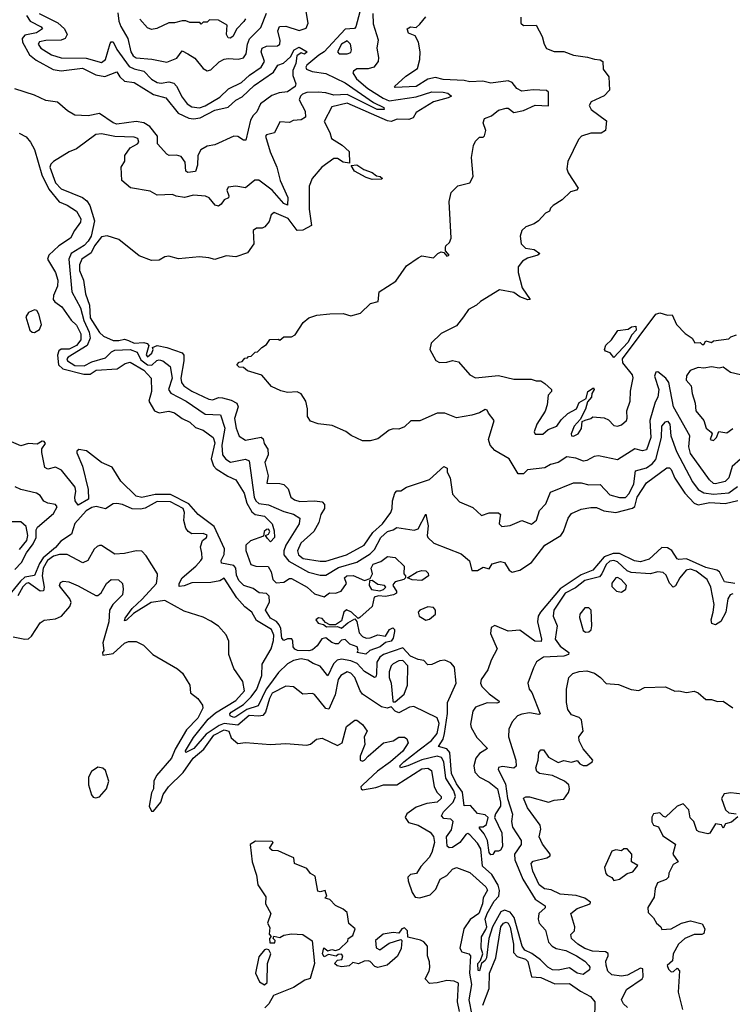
# Model space of a CAD drawing. Extents: x 2472589 to 2662339, y 701009 to 849030.
# Tile 117 of 256: x 2554668 to 2558383, y 770192 to 775323. Entities that reach past the tile are written whole.
import ezdxf

# ---------------------------------------------------------------- set-up
doc = ezdxf.new("R2010")
doc.units = 0

msp = doc.modelspace()

# ---------------------------------------------------------------- linework, layer by layer
at = {"layer": '0CON05XD'}
for points in [[(2556455.8, 775415), (2556420.5, 775285), (2556412.9, 775277.1), (2556365, 775272.6), (2556255.6, 775154.4), (2556227.3, 775137.3), (2556165.4, 775085), (2556160, 775075), (2556164.2, 775064.2), (2556193.3, 775053.3), (2556265, 775041.5), (2556365, 774992.9), (2556512, 774892), (2556566.5, 774865), (2556567.5, 774855), (2556531.9, 774855), (2556375, 774933.6), (2556305, 774929.4), (2556265, 774942), (2556225, 774944.8), (2556165, 774943.1), (2556142.5, 774935), (2556131.6, 774925), (2556125.9, 774905), (2556156.7, 774846.7), (2556158.1, 774815), (2556135, 774800.7), (2556093.2, 774796.8), (2556075, 774786.7), (2556025, 774790), (2555996.6, 774733.4), (2555955, 774722.5), (2555950, 774715), (2555973.8, 774635), (2556009.3, 774555), (2556025.3, 774485), (2556065.7, 774395.7), (2556064, 774356), (2556045, 774365.5), (2555985, 774434.5), (2555914.1, 774485.9), (2555894, 774486), (2555845, 774446.7), (2555795.6, 774455.6), (2555755, 774450), (2555748.1, 774435), (2555759.2, 774405), (2555756, 774395), (2555735, 774384), (2555719.4, 774360.6), (2555705, 774351.2), (2555687, 774357), (2555655.6, 774395), (2555637.5, 774402.5), (2555575, 774408.6), (2555526.8, 774396.8), (2555483.6, 774403.6), (2555465, 774412.5), (2555385, 774407.5), (2555349.3, 774429.3), (2555246.4, 774446.4), (2555200, 774485), (2555196.7, 774555), (2555216.2, 774585), (2555216.2, 774615), (2555243.8, 774655), (2555283.3, 774675), (2555288.8, 774685), (2555283.9, 774703.9), (2555265, 774710), (2555165, 774713.5), (2555095, 774727.5), (2555065, 774724.4), (2554965, 774649.4), (2554926.3, 774633.7), (2554845, 774583.3)], [(2554769.4, 775355), (2554866.8, 775306.8), (2554901.9, 775275), (2554916, 775245), (2554905.8, 775225), (2554885, 775215.5), (2554805, 775214.5), (2554772.4, 775207.6), (2554764.4, 775195), (2554779.2, 775175), (2554835, 775140), (2554884.7, 775124.7), (2555015, 775121.7), (2555095, 775100.4), (2555115, 775115.6), (2555140.7, 775199.3), (2555145, 775207.5), (2555155, 775208.1), (2555175, 775167.1), (2555239.1, 775079.1), (2555265, 775066.5), (2555314.7, 775054.7), (2555355, 775013.6), (2555385, 774995.4), (2555405, 774992), (2555445, 774999.5), (2555471.1, 774991.1), (2555486.5, 774976.5), (2555515, 774919.4), (2555541.5, 774885), (2555565, 774868), (2555605, 774862.6), (2555635, 774874.7), (2555711.4, 774918.6), (2555757.1, 774962.9), (2555825, 774994.6), (2555865.7, 775034.3), (2555927.5, 775075), (2555943.6, 775105), (2555927.1, 775155), (2555932, 775175), (2555955, 775184.3), (2556012.7, 775187.3), (2556024.2, 775195.8), (2556025.6, 775215), (2556013.5, 775265), (2556022.4, 775287.6), (2556055, 775289.1), (2556125, 775266.7), (2556161.7, 775278.3), (2556172.2, 775305), (2556160.8, 775365)], [(2556510, 775355), (2556511.7, 775301.7), (2556537.5, 775217.5), (2556529.2, 775175), (2556539.2, 775125), (2556537.5, 775105), (2556514.3, 775075.7), (2556484.1, 775065.9), (2556425, 775066.9), (2556408, 775055), (2556404.4, 775045), (2556423.6, 775015), (2556483.9, 774963.9), (2556563, 774913), (2556595, 774899.8), (2556735, 774921.6), (2556817, 774947), (2556875.6, 774944.4), (2556900.3, 774940.3), (2556918.8, 774925), (2556901.2, 774915), (2556825, 774894.8), (2556735, 774839.1), (2556718.8, 774811.2), (2556696.9, 774803.1), (2556636.3, 774803.6), (2556605, 774792.4), (2556585, 774795.2), (2556375, 774887.9), (2556295, 774869.4), (2556255, 774792.5), (2556284.4, 774735), (2556293.2, 774703.2), (2556349.1, 774669.1), (2556385.4, 774635.4), (2556387.5, 774575), (2556355, 774580.8), (2556325, 774600), (2556305, 774598.8), (2556242.5, 774555), (2556193.3, 774495), (2556176.7, 774455), (2556176.7, 774335), (2556190, 774250), (2556144.4, 774225.6), (2556115, 774224.6), (2556067.4, 774287.4), (2555995, 774318.6), (2555980, 774305), (2555968.3, 774271.7), (2555946.4, 774243.6), (2555933, 774237), (2555903, 774237), (2555886, 774225), (2555888, 774155), (2555855, 774107.5), (2555795, 774087.5), (2555745, 774092.5), (2555685, 774073.3), (2555655, 774082.5), (2555605, 774086.7), (2555497, 774077), (2555445, 774090), (2555425, 774086.7), (2555395, 774070), (2555355, 774067.5), (2555291.7, 774091.7), (2555185, 774178), (2555125, 774196), (2555095, 774190.8), (2555058.2, 774145), (2555041.5, 774108.5), (2554992.9, 774075), (2554980.3, 774045), (2554980.9, 774015), (2555001.1, 773965), (2555010.8, 773895), (2555031.8, 773835), (2555035, 773769.2), (2555085, 773693.1), (2555105, 773674.4), (2555155, 773651.7), (2555185, 773650.5), (2555215, 773658.8), (2555235, 773650.2), (2555265, 773637.6), (2555315, 773640.5), (2555332.5, 773635), (2555341.2, 773625), (2555327.2, 773577.2), (2555335, 773566.4), (2555356.5, 773585), (2555363.8, 773605), (2555360, 773615), (2555385, 773624.2), (2555435, 773615.3), (2555515, 773586.2), (2555524.1, 773574.1), (2555524.2, 773545), (2555507.6, 773455), (2555511.9, 773431.9), (2555524.8, 773414.8), (2555565, 773387.7), (2555655, 773344.7), (2555675, 773341.6), (2555705, 773353.3), (2555725, 773352.2), (2555770.8, 773340.8), (2555800.8, 773325), (2555806.4, 773305), (2555788.1, 773245), (2555796.2, 773195), (2555812.7, 773152.7), (2555845, 773132.1), (2555927.5, 773147.5), (2555938.3, 773138.3), (2555943.3, 773115), (2555962.7, 773085), (2555963.7, 773055), (2555945.6, 773015), (2555963.1, 772945), (2555957, 772907), (2556025, 772906.5), (2556045, 772900.6), (2556068.6, 772878.6), (2556082.5, 772835), (2556100.9, 772820.9), (2556128.7, 772811.3), (2556206, 772816), (2556245, 772810), (2556257, 772797), (2556257.5, 772775), (2556237.5, 772745), (2556227, 772703), (2556201.2, 772655), (2556134.2, 772595), (2556117.3, 772555), (2556121.5, 772535), (2556145.8, 772515), (2556235, 772500.8), (2556265, 772501.8), (2556372, 772535), (2556464.3, 772585), (2556509.4, 772650.6), (2556559.4, 772695), (2556602.5, 772755), (2556610, 772775), (2556612, 772815), (2556623.8, 772855), (2556635, 772867.5), (2556655, 772867.5), (2556685, 772886.7), (2556805, 772926.7), (2556880, 772995), (2556896.7, 772985), (2556896.7, 772965), (2556912.5, 772935), (2556925, 772850), (2556960.7, 772810.7), (2557030.7, 772780.7), (2557075, 772740), (2557115, 772752.5), (2557165, 772753.8), (2557174.1, 772744.1), (2557171.4, 772725), (2557167.8, 772695), (2557181.3, 772681.3), (2557225, 772687.5), (2557285, 772713.8), (2557335.9, 772694.1), (2557362, 772715), (2557377.5, 772765), (2557410.9, 772799.1), (2557435, 772860), (2557555, 772910), (2557595, 772908.9), (2557635, 772899.4), (2557695, 772900), (2557745, 772846.7), (2557795, 772832.1), (2557826.4, 772833.6), (2557845, 772854.4), (2557868.8, 772905), (2557878.1, 772971.9), (2557935, 772987.2), (2557965, 773008.2), (2557985, 773031.1), (2558014.7, 773145), (2558015, 773204), (2558035, 773227.5), (2558045, 773230.6), (2558058, 773215), (2558061.8, 773155), (2558092.5, 773072.5), (2558175, 772914)], [(2555179.3, 775359.3), (2555185.4, 775315), (2555196.3, 775286.4), (2555232.5, 775225), (2555248.2, 775155), (2555259.6, 775135), (2555275, 775123.2), (2555356.5, 775116.5), (2555435, 775101.9), (2555487.9, 775122.1), (2555515, 775160), (2555545.4, 775145.4), (2555582, 775122), (2555625, 775068.8), (2555646.4, 775056.4), (2555665, 775061.2), (2555707.7, 775102.3), (2555735, 775116.4), (2555755, 775120.5), (2555806.8, 775116.8), (2555835, 775123.1), (2555849.2, 775145), (2555855.9, 775195), (2555866.8, 775223.2), (2555925, 775282.5), (2555954.1, 775355.9)], [(2554704.4, 775344.4), (2554723.8, 775315), (2554780.6, 775285), (2554788.1, 775275), (2554755.7, 775255), (2554695, 775241.9), (2554680.4, 775225), (2554683.2, 775205), (2554719.6, 775139.6), (2554755, 775111.3), (2554843.5, 775063.5), (2554885, 775056.1), (2554995, 775070.9), (2555065, 775036.1), (2555112.7, 775027.3), (2555175, 775051.2), (2555190.8, 775025), (2555215, 775003.1), (2555265, 774994.6), (2555365, 774933.2), (2555430, 774915), (2555495, 774835.5), (2555550.1, 774810.1), (2555575, 774805.9), (2555609.4, 774810.6), (2555685, 774851.6), (2555755, 774866.5), (2555795, 774903.8), (2555828.6, 774921.4), (2555890, 774980), (2555990.6, 775049.4), (2556014.3, 775085), (2556043.2, 775096.8), (2556080.3, 775129.7), (2556098.8, 775165), (2556125, 775180), (2556167.5, 775155), (2556153.6, 775143.6), (2556135, 775150), (2556113.3, 775135), (2556107.8, 775095), (2556092.4, 775057.6), (2556092.7, 775032.7), (2556108.3, 774988.3), (2556104, 774975), (2556065, 774946.2), (2556021.4, 774941.4), (2555982.2, 774927.8), (2555923.3, 774885), (2555905, 774843.3), (2555885, 774824.2), (2555871.4, 774798.6), (2555847.5, 774695), (2555835, 774695.8), (2555805, 774714.5), (2555785, 774716.2), (2555685, 774670.8), (2555645, 774663.6), (2555613.1, 774645), (2555596.4, 774615), (2555595.8, 774564.2), (2555585, 774532.5), (2555545, 774526.7), (2555535, 774533.8), (2555530.3, 774580.3), (2555509.7, 774609.7), (2555485, 774616.9), (2555447.5, 774615), (2555435, 774622.5), (2555386.5, 774675), (2555386, 774715), (2555346.4, 774766.4), (2555315, 774784.8), (2555275, 774791.4), (2555175, 774778.8), (2555155, 774786.1), (2555085, 774834.4), (2555025, 774821.4), (2554955, 774825.5), (2554917.6, 774847.6), (2554865, 774893.3), (2554805, 774901.1), (2554745, 774930.2), (2554642.4, 774962.4)], [(2555845, 775327.5), (2555836.6, 775313.4), (2555800, 775275), (2555780, 775235), (2555765, 775226.7), (2555755, 775227.5), (2555746.7, 775245), (2555750, 775295), (2555705, 775320), (2555658.3, 775321.7), (2555645, 775310), (2555625, 775310), (2555615, 775300), (2555607.5, 775307.5), (2555555, 775307.5), (2555535, 775317.5), (2555515, 775317.5), (2555475, 775306.7), (2555445, 775306.7), (2555383.9, 775276.1), (2555355, 775271.2), (2555335, 775280), (2555293.8, 775325)], [(2558425, 773033.5), (2558381.9, 772995), (2558364.4, 772935), (2558345, 772915.6), (2558295, 772903.6), (2558285, 772905.6), (2558264.4, 772925), (2558165, 773062), (2558156.1, 773096.1), (2558162.1, 773155), (2558075.9, 773305.9), (2558052.1, 773432.1), (2558035.6, 773455), (2557995, 773486.9), (2557984.6, 773485.4), (2557977.3, 773465), (2558000.6, 773395), (2557994, 773355), (2557980.4, 773329.6), (2557952.2, 773235), (2557959.1, 773145), (2557935, 773082), (2557915, 773075.7), (2557874.3, 773085.7), (2557785, 773030), (2557685, 773050), (2557662.7, 773047.3), (2557624.2, 773025.8), (2557607.1, 773022.9), (2557567.4, 773037.4), (2557520, 773045), (2557475.4, 773014.6), (2557435.4, 773004.6), (2557405, 772988), (2557315, 772977.1), (2557295, 772956.7), (2557267, 772957), (2557220.6, 773035), (2557145, 773078), (2557120, 773105), (2557112.5, 773135), (2557141.2, 773235), (2557111.7, 773271.7), (2557105, 773288.8), (2557095, 773291.2), (2557066, 773274), (2557025, 773262), (2556945, 773248), (2556885, 773272), (2556845, 773272), (2556755, 773232.5), (2556706.7, 773233.3), (2556675, 773201.2), (2556645, 773188.8), (2556615, 773190), (2556595, 773183.8), (2556535, 773138), (2556495, 773128.8), (2556455, 773128.8), (2556396.4, 773156.4), (2556367.7, 773177.7), (2556297.7, 773207.7), (2556225, 773216.7), (2556185, 773230), (2556168.8, 773255), (2556168.8, 773295), (2556160, 773335), (2556135, 773372.5), (2556115, 773383.3), (2556065, 773380), (2556029.5, 773389.5), (2555981.2, 773411.2), (2555930.7, 773470.7), (2555855, 773492.5), (2555835, 773510), (2555811.7, 773511.7), (2555800, 773525), (2555811.7, 773538.3), (2555828.3, 773541.7), (2555841.7, 773558.3), (2555855, 773560), (2555861.7, 773568.3), (2555875, 773570), (2555895, 773590), (2555908.3, 773591.7), (2555930, 773615), (2555955, 773630), (2555973, 773657), (2556015, 773657.5), (2556025, 773652.5), (2556045, 773670), (2556085, 773670), (2556105, 773680), (2556146.7, 773745), (2556175, 773770), (2556217, 773783), (2556285, 773790), (2556355, 773792.5), (2556395, 773780), (2556445, 773793.3), (2556496.4, 773843.6), (2556536.4, 773853.6), (2556542.5, 773905), (2556629.3, 773960.7), (2556685, 774040), (2556745, 774082.5), (2556765, 774092.5), (2556825, 774082.5), (2556847.5, 774105), (2556865, 774113.3), (2556880, 774110), (2556895, 774091.2), (2556906.7, 774095), (2556888.3, 774118.3), (2556887.5, 774135), (2556890, 774145), (2556908.3, 774161.7), (2556916.7, 774185), (2556907.5, 774375), (2556918.3, 774421.7), (2556953, 774457), (2557015, 774472.5), (2557032.5, 774505), (2557023.8, 774605), (2557033.6, 774666.4), (2557045, 774690), (2557065, 774710), (2557085, 774710), (2557091.7, 774718.3), (2557097.5, 774745), (2557083.9, 774786.1), (2557092.1, 774807.9), (2557127.4, 774822.6), (2557165, 774850.4), (2557205, 774861.2), (2557215, 774861.2), (2557245, 774839.2), (2557295, 774849.5), (2557355, 774877.3), (2557425, 774873.8), (2557425.6, 774945.6), (2557414.3, 774954.3), (2557345, 774957.7), (2557285, 774950), (2557259.4, 774965), (2557235.3, 774995.3), (2557215, 775003.6), (2557125, 774992.5), (2557083, 775003), (2557015, 774999.6), (2556985, 775006.4), (2556875, 775011.8), (2556835, 775021.1), (2556795, 775013.1), (2556735, 774974.1), (2556625, 774970), (2556622.5, 774975), (2556681.9, 775028.1), (2556741.7, 775068.3), (2556754.1, 775115.9), (2556755.7, 775155), (2556748, 775205), (2556729.3, 775239.3), (2556695, 775253.3), (2556688.8, 775275), (2556705, 775286.2), (2556735, 775282.5), (2556755, 775300), (2556785, 775337.5)], [(2557280, 775335), (2557280, 775305), (2557295, 775292.5), (2557360, 775295), (2557392.5, 775235), (2557402.5, 775195), (2557415, 775172.5), (2557455, 775157.5), (2557505, 775157.5), (2557555, 775137.5), (2557628.3, 775128.3), (2557665, 775117.5), (2557695, 775113.3), (2557707.5, 775105), (2557710, 775065), (2557738.8, 775025), (2557743.3, 774955), (2557715, 774926.2), (2557647.5, 774895), (2557637.5, 774875), (2557647.5, 774855), (2557727.5, 774795), (2557721.2, 774745), (2557699.4, 774730.6), (2557645, 774731.4), (2557597.5, 774715), (2557581.7, 774698.3), (2557526.4, 774583.6), (2557520, 774545), (2557526.7, 774525), (2557580, 774445), (2557570, 774435), (2557540, 774425), (2557496.4, 774383.6), (2557450, 774355), (2557435, 774340), (2557430, 774325), (2557410, 774315), (2557372.5, 774275), (2557350.7, 774259.3), (2557306.4, 774243.6), (2557286.7, 774225), (2557277.5, 774195), (2557282.5, 774155), (2557305, 774132.5), (2557350, 774125), (2557380, 774105), (2557370, 774095), (2557315, 774080), (2557290, 774065), (2557267.5, 774035), (2557267.5, 774005), (2557287.5, 773925), (2557330, 773865), (2557316.7, 773863.3), (2557275, 773878), (2557245, 773901.9), (2557170, 773915), (2557070, 773855), (2557050, 773835), (2557007, 773813), (2556982.5, 773775)], [(2556334.2, 775144.2), (2556375, 775144.4), (2556395, 775152.5), (2556398.5, 775165), (2556393.1, 775195), (2556375, 775211.9), (2556345, 775194.4), (2556324.4, 775155), (2556334.2, 775144.2)], [(2554665, 774731.4), (2554702.2, 774712.2), (2554725, 774684.4), (2554746.3, 774646.3), (2554784, 774514), (2554819.8, 774439.8), (2554875, 774373.8), (2554915, 774356.8), (2554964.5, 774325), (2554986.8, 774285), (2554985, 774268), (2554953.3, 774225), (2554933.3, 774185), (2554871.8, 774145), (2554821.1, 774095), (2554813.3, 774075), (2554855.3, 774005.3), (2554867.6, 773965), (2554865.8, 773934.2), (2554844.5, 773885), (2554842.2, 773865), (2554851.7, 773851.7), (2554887.2, 773827.3), (2554937.2, 773757.2), (2554965, 773730.9), (2554987.1, 773685), (2554986.8, 773655), (2554963.8, 773625), (2554925.4, 773605.4), (2554885, 773605.3), (2554872.8, 773597.2), (2554866.2, 773575), (2554870, 773525), (2554892.6, 773502.6), (2555002.5, 773475), (2555035, 773476.4), (2555066.4, 773496.4), (2555176.7, 773503.3), (2555218.5, 773531.5), (2555245, 773538.5), (2555315, 773496.7), (2555353.5, 773455), (2555354.6, 773385), (2555341.2, 773335), (2555371.9, 773285), (2555395, 773273.6), (2555445, 773282.9), (2555475, 773274.6), (2555514.8, 773244.8), (2555554.5, 773225), (2555585, 773196.9), (2555625, 773184.4), (2555677.1, 773145), (2555685, 773117.5), (2555665.8, 773035), (2555678.1, 772998.1), (2555692.3, 772982.3), (2555753.3, 772943.3), (2555795, 772924.2), (2555837.7, 772855), (2555853, 772803), (2555879, 772759), (2555895, 772744.5), (2555944.2, 772735), (2555983.8, 772695), (2555995, 772660), (2555997.1, 772625), (2555975, 772602.5), (2555959.3, 772619.3), (2555950, 772635), (2555965, 772642.5), (2555972.5, 772655), (2555965, 772667.5), (2555955, 772666.7), (2555943.3, 772655), (2555938.8, 772631.2), (2555872.2, 772607.8), (2555846.7, 772585), (2555846.4, 772556.4), (2555873.1, 772483.1), (2555900, 772475), (2555963.8, 772473.8), (2555978.8, 772445), (2555987.5, 772405), (2556005, 772387.5), (2556045, 772392.5), (2556075, 772410), (2556085, 772410), (2556167.1, 772365), (2556205, 772331.4), (2556255, 772316), (2556283, 772337), (2556315, 772334), (2556344.3, 772345.7), (2556372.5, 772385), (2556361.2, 772415), (2556373.3, 772425), (2556406.2, 772426.2), (2556465, 772400), (2556495, 772410), (2556507.5, 772435), (2556500, 772465), (2556511.2, 772485), (2556551.4, 772498.6), (2556585, 772526.2), (2556625, 772520), (2556672.5, 772475), (2556670, 772435), (2556680, 772425), (2556680, 772415), (2556670, 772405), (2556626.2, 772393.8), (2556616.4, 772383.6), (2556613.3, 772375), (2556633.3, 772345), (2556632.5, 772335), (2556616.7, 772325), (2556575, 772316.2), (2556539.2, 772320.8), (2556516.7, 772313.3), (2556506, 772265), (2556442, 772208), (2556433, 772203), (2556397.5, 772235), (2556371.7, 772248.3), (2556357.5, 772235), (2556345, 772190), (2556315, 772170), (2556285, 772170), (2556261.7, 772181.7), (2556245, 772202.5), (2556226.2, 772206.2), (2556212.5, 772195), (2556225, 772177.5), (2556251.7, 772171.7), (2556268.3, 772158.3), (2556325, 772160), (2556345, 772152.5), (2556379.3, 772180.7), (2556415, 772200), (2556426.2, 772186.2), (2556438.1, 772128.1), (2556455, 772108), (2556475, 772100), (2556495, 772101.2), (2556535, 772116.9), (2556575, 772110), (2556596.7, 772145), (2556613, 772153), (2556622.5, 772145), (2556622.5, 772135), (2556615, 772100), (2556605, 772084.2), (2556575, 772076.7), (2556547.5, 772055), (2556494.1, 772035.9), (2556473, 772017), (2556427.5, 772025), (2556432.5, 772035), (2556427.5, 772055), (2556389.3, 772069.3), (2556365, 772093.3), (2556345, 772090), (2556328.8, 772071.2), (2556315, 772070), (2556295, 772076.7), (2556265, 772102.5), (2556244.1, 772095.9), (2556219.7, 772060.3), (2556195, 772040), (2556175.5, 772034.5), (2556115.9, 772035.9), (2556102, 772042), (2556093.3, 772055), (2556092.5, 772085), (2556086.1, 772096.1), (2556063.6, 772096.4), (2556045, 772087.5), (2556035, 772100), (2556029.6, 772149.6), (2556020.2, 772170.2), (2556006.3, 772186.3), (2555976.2, 772205), (2555950, 772245), (2555971.2, 772288.8), (2555969.1, 772319.1), (2555955, 772332.5), (2555915.8, 772335.8), (2555885, 772358)], [(2554845, 774583.3), (2554830.5, 774569.5), (2554826.3, 774553.7), (2554855, 774471.8), (2554885, 774441.8), (2554995, 774395.5), (2555018.3, 774378.3), (2555034.7, 774354.7), (2555057.8, 774275), (2555040.6, 774195), (2555025, 774167.9), (2555005, 774145.4), (2554936.1, 774103.9), (2554924.2, 774075), (2554940, 773905), (2554985, 773820.6), (2555002.2, 773755), (2555030.2, 773695), (2555036.4, 773663.6), (2555020, 773625), (2554920.9, 773565), (2554914.1, 773555), (2554917.1, 773545), (2554955, 773521.3), (2555005, 773518.6), (2555045, 773539.3), (2555115, 773560.7), (2555147.3, 773592.7), (2555165, 773600.4), (2555245, 773604.2), (2555281, 773591), (2555300.2, 773550.2), (2555335, 773523.5), (2555358, 773522), (2555383.2, 773546.8), (2555395, 773550.5), (2555414.3, 773545), (2555452.9, 773515), (2555462.5, 773455), (2555444.4, 773395), (2555456.2, 773376.2), (2555536.9, 773335), (2555635, 773268), (2555715, 773262.9), (2555736.9, 773195), (2555721.7, 773105), (2555726.2, 773055), (2555743.2, 773033.2), (2555767.7, 773017.7), (2555845, 773031.9), (2555864.4, 773024.4), (2555891.1, 772835), (2555898.8, 772815), (2555915, 772802), (2555965, 772795.4), (2556045, 772759.4), (2556096.4, 772746.4), (2556128.2, 772725), (2556124.6, 772695), (2556056, 772585), (2556044.6, 772555), (2556045.4, 772535), (2556071.6, 772501.6), (2556173.3, 772443.3), (2556235, 772428.5), (2556265, 772428.9), (2556331, 772469), (2556425, 772496.3), (2556495, 772539.1), (2556518.6, 772561.4), (2556551.2, 772625), (2556585, 772656.2), (2556615, 772663.7), (2556635, 772676), (2556725, 772662.9), (2556745, 772669.1), (2556785, 772746), (2556798, 772685), (2556791.8, 772635), (2556795.3, 772625), (2556826.9, 772595), (2556969.2, 772539.2), (2557013.5, 772503.5), (2557025, 772452.5), (2557055, 772452.5), (2557085, 772470), (2557115, 772462), (2557132, 772488), (2557175, 772500), (2557195, 772494.2), (2557220, 772455), (2557235.4, 772444.6), (2557275, 772453.6), (2557335.8, 772494.2), (2557405.2, 772584.8), (2557488.9, 772635), (2557502.5, 772655), (2557528.1, 772725), (2557545, 772749.2), (2557595, 772772.9), (2557645, 772781.1), (2557675, 772780.5), (2557713.1, 772763.1), (2557775, 772754.8), (2557863.1, 772776.9), (2557875, 772785.5), (2557887.6, 772835), (2557935, 772910), (2558042.4, 772987.6), (2558055, 772987.1), (2558065, 772978), (2558083.4, 772933.4), (2558135.2, 772855.2), (2558184.1, 772804.1), (2558205, 772794.6), (2558266.5, 772806.5), (2558345, 772802.5), (2558412.1, 772817.9)], [(2556505, 774490), (2556475, 774500), (2556413.4, 774533.4), (2556396.7, 774563.3), (2556425.9, 774565.9), (2556461.9, 774541.9), (2556505, 774526.8), (2556528.7, 774508.7), (2556547.5, 774505), (2556560, 774495), (2556555, 774492), (2556505, 774490)], [(2554745, 773693.3), (2554771.7, 773708.3), (2554782, 773735), (2554767.9, 773787.9), (2554757, 773807), (2554745, 773811.2), (2554713.5, 773796.5), (2554700, 773775), (2554722, 773705), (2554733.9, 773693.9), (2554745, 773693.3)], [(2556982.5, 773775), (2556945, 773727.5), (2556865, 773687.5), (2556813, 773637), (2556806.7, 773605), (2556837, 773547), (2556857, 773537), (2556895, 773537.5), (2556925, 773547.5), (2556955, 773540), (2557015, 773472.5), (2557045, 773456.7), (2557165, 773468), (2557245, 773448.8), (2557335, 773450), (2557360.7, 773440.7), (2557385, 773440), (2557405, 773426.7), (2557440, 773395), (2557440, 773385), (2557423, 773367), (2557418, 773315), (2557406.8, 773283.2), (2557363.3, 773215), (2557350, 773175), (2557355, 773162.5), (2557395, 773163.8), (2557422.9, 773187.1), (2557467.5, 773205), (2557491.5, 773238.5), (2557525, 773270), (2557570, 773295), (2557585, 773328.8), (2557621.2, 773348.8), (2557629.2, 773385), (2557660, 773405), (2557662.5, 773395), (2557651.2, 773375), (2557648.8, 773355), (2557628, 773332), (2557616.9, 773293.1), (2557590.7, 773239.3), (2557558.1, 773205), (2557542.9, 773165), (2557544.4, 773154.4), (2557555, 773152), (2557580, 773165), (2557597.4, 773192.6), (2557601.2, 773228.8), (2557616.2, 773236.2), (2557645.5, 773244.5), (2557656.2, 773253.8), (2557715, 773247.5), (2557736.8, 773236.8), (2557765, 773208.8), (2557785, 773203.8), (2557805, 773212), (2557830.8, 773235), (2557835.7, 773245.7), (2557833.1, 773285), (2557850.9, 773335), (2557852.9, 773387.1), (2557866.8, 773456.8), (2557862.1, 773472.1), (2557812.5, 773535), (2557811.2, 773555), (2557985, 773787.5), (2558005, 773795.8), (2558045, 773783.8), (2558070, 773785), (2558092.5, 773735), (2558137, 773687), (2558173, 773663), (2558188.3, 773638.3), (2558215, 773640), (2558225, 773630), (2558235, 773630), (2558245, 773650), (2558275, 773640), (2558285, 773650), (2558365, 773660), (2558375, 773670), (2558405, 773680)], [(2557765, 773562.5), (2557746.4, 773586.4), (2557722.5, 773595), (2557717.5, 773605), (2557723.9, 773626.1), (2557753.3, 773655), (2557786.4, 773703.6), (2557839.3, 773710.7), (2557858.3, 773721.7), (2557880, 773725), (2557881.2, 773705), (2557859.3, 773680.7), (2557838.8, 773641.2), (2557765, 773562.5)], [(2558425, 773472.5), (2558374.1, 773484.1), (2558335, 773512.5), (2558315, 773507.5), (2558275, 773513.3), (2558235, 773506.7), (2558205, 773510), (2558162.5, 773495), (2558145, 773467.5), (2558142.5, 773445), (2558168.8, 773415), (2558174, 773375), (2558190, 773325), (2558193.1, 773285), (2558234.2, 773234.2), (2558246.2, 773195), (2558273.6, 773173.6), (2558277.5, 773165), (2558267.5, 773135), (2558285, 773130)], [(2558285, 773130), (2558300, 773145), (2558313, 773177), (2558355, 773170), (2558385, 773192.5)], [(2555885, 772358), (2555837.5, 772375), (2555810.7, 772400.7), (2555798.8, 772428.8), (2555794.3, 772465), (2555785, 772478), (2555720, 772490), (2555718, 772505), (2555734, 772536), (2555736.7, 772565), (2555681.4, 772681.4), (2555598.5, 772745), (2555549.2, 772799.2), (2555455, 772848.3), (2555375, 772848.5), (2555305, 772832.5), (2555275, 772839.6), (2555195, 772918.5), (2555150.5, 772990.5), (2555095, 773014.8), (2555016.1, 773076.1), (2554976.6, 773083.4), (2554965.8, 773075), (2554965.6, 773065), (2554995.8, 772995.8), (2555025.4, 772874.6), (2555026.2, 772825), (2554973, 772793), (2554956.7, 772815), (2554956, 772835), (2554961.1, 772865), (2554956.9, 772886.9), (2554885.9, 772975.9), (2554855, 772990.4), (2554815, 772980.9), (2554799.4, 772989.4), (2554783.2, 773066.8), (2554784.2, 773085.8), (2554803.3, 773115), (2554796.2, 773125), (2554785, 773125.7), (2554759.4, 773110.6), (2554715, 773114.4), (2554675, 773101.4), (2554625, 773122.5)], [(2554642.8, 772457.2), (2554678.1, 772495), (2554703.9, 772545), (2554738.8, 772591.2), (2554753.5, 772625), (2554754.4, 772665), (2554760.8, 772679.2), (2554845, 772748.9), (2554863.8, 772785), (2554855, 772796.7), (2554815, 772803.8), (2554795, 772813.8), (2554775, 772843.3), (2554756.7, 772855), (2554675, 772874.4), (2554645, 772887.8)], [(2558175, 772914), (2558204.5, 772875), (2558235, 772857.8), (2558285, 772850.4), (2558365, 772857.6), (2558409.3, 772890.7)], [(2558395.4, 772385.4), (2558343.1, 772393.1), (2558316.5, 772445), (2558302.9, 772455), (2558245, 772467.4), (2558145, 772512.6), (2558105, 772509.1), (2558095, 772513.8), (2558067.4, 772557.4), (2558045, 772570.3), (2558015, 772571.8), (2557949.1, 772510.9), (2557905, 772497.5), (2557872.4, 772502.4), (2557795, 772540.8), (2557761.7, 772541.7), (2557715, 772523.1), (2557655.7, 772454.3), (2557595, 772429.8), (2557485, 772357), (2557382.3, 772235), (2557370.4, 772215), (2557367.5, 772185), (2557388.8, 772095), (2557386.9, 772083.1), (2557352.9, 772085), (2557275, 772141.8), (2557215, 772137.1), (2557145, 772166.7), (2557126.3, 772155), (2557121.7, 772125), (2557156.7, 772045), (2557125.5, 771985), (2557109.1, 771935), (2557074.7, 771885), (2557071.1, 771865), (2557077.7, 771847.7), (2557115, 771810.6), (2557168.3, 771771.7), (2557166.7, 771765), (2557155, 771761.9), (2557105, 771763.1), (2557045, 771740), (2557030.9, 771719.1), (2557017.6, 771652.4), (2557021.3, 771635), (2557051.9, 771581.9), (2557106.7, 771525), (2557065, 771498.5), (2557045.4, 771475), (2557036.2, 771435), (2557041.7, 771401.7), (2557065, 771375.5), (2557115, 771348.9), (2557159.1, 771315), (2557175.3, 771245), (2557175.3, 771224.8), (2557148.2, 771185), (2557144.2, 771165), (2557181.4, 771085), (2557184.3, 771015), (2557175, 770995.8), (2557165, 770989.2), (2557145, 770990), (2557135, 770972.5), (2557125, 770971.2), (2557115, 770982.5), (2557106.1, 771046.1), (2557089.6, 771079.6), (2557065, 771110), (2557065, 771116.7), (2557085, 771116), (2557101.3, 771128.7), (2557110.8, 771165), (2557095, 771180), (2557055, 771186.9), (2557017.8, 771227.8), (2556985, 771226.7), (2556976.7, 771296.7), (2556945, 771340.4), (2556919.3, 771395), (2556910.3, 771505), (2556895, 771522.5), (2556851.9, 771535), (2556876.6, 771573.4), (2556883.2, 771603.2), (2556898.1, 771708.1), (2556898.7, 771765), (2556943.8, 771865), (2556935, 771949.4), (2556915, 771970.8), (2556884.3, 771985.7), (2556858.6, 771981.4), (2556817, 771963), (2556795, 771961.2), (2556775, 771984.4), (2556745, 771989.4), (2556705, 772006.1), (2556665, 772048.8), (2556565.6, 772015), (2556545, 772000.4), (2556530, 771975), (2556528.5, 771911.5), (2556525, 771898.8), (2556517.5, 771895), (2556465, 771926.2), (2556428, 771968), (2556395, 771982.6), (2556345, 771989.8), (2556322.5, 771985), (2556304.4, 771965.6), (2556275, 771904.2), (2556234.5, 771954.5), (2556197.4, 771967.4), (2556170, 771985), (2556135, 771991.9), (2556095, 771984.1), (2556063.9, 771966.1), (2556018.2, 771921.8), (2555975, 771864.3), (2555953, 771835), (2555912, 771748), (2555852.5, 771727.5), (2555795, 771689.4), (2555785, 771687.2), (2555765.4, 771695.4), (2555763.1, 771705), (2555770.4, 771715), (2555834.7, 771755), (2555875.6, 771794.4), (2555903.7, 771835), (2555931.3, 771905), (2555931.7, 771965), (2555980, 772045), (2555992.2, 772087.8), (2555992.3, 772115), (2555981.1, 772145), (2555902.6, 772192.6), (2555878.7, 772235), (2555842.6, 772262.6), (2555799.4, 772309.4), (2555735, 772412.5), (2555711.2, 772398.8), (2555665, 772389.6), (2555565, 772388.9), (2555525, 772372.1), (2555500, 772370), (2555500, 772385), (2555515.4, 772415), (2555587.1, 772475), (2555612, 772505), (2555618.8, 772515), (2555617.5, 772542.5), (2555610, 772575), (2555621.2, 772608.8), (2555642.5, 772625), (2555645, 772637.5), (2555625, 772646.2), (2555565, 772643.8), (2555546.7, 772655), (2555535, 772672.5), (2555523.4, 772713.4), (2555527.1, 772755), (2555521.2, 772775), (2555455, 772811.1), (2555385, 772812.5), (2555322.9, 772777.1), (2555298.3, 772771.7), (2555254.4, 772774.4), (2555205, 772795.7), (2555175, 772801.2), (2555155, 772800), (2555115.9, 772774.1), (2555066.4, 772786.4), (2555045, 772780.7), (2555015, 772762.9), (2554955, 772697.1), (2554938.2, 772641.8), (2554882.8, 772605), (2554855, 772573.2), (2554790.7, 772519.3), (2554771, 772489), (2554745, 772426.9), (2554695, 772418.5), (2554672.4, 772397.6), (2554609.9, 772320.1)], [(2554667.7, 772562.3), (2554705, 772608.5), (2554711.6, 772635), (2554701.5, 772681.5), (2554675, 772705.8), (2554605, 772706)], [(2557098.3, 770581.7), (2557104.1, 770595), (2557095.3, 770635), (2557105.9, 770665), (2557140.9, 770729.1), (2557166.1, 770755), (2557169, 770785), (2557162.8, 770812.8), (2557128.7, 770868.7), (2557081.2, 770911.2), (2557071.8, 771001.9), (2557055, 771031.9), (2557015, 771074.4), (2557005, 771081.9), (2556995, 771078.6), (2556963.3, 771035), (2556925, 771010), (2556907.3, 771007.3), (2556896.8, 771016.8), (2556893.6, 771065), (2556918.8, 771101.2), (2556927.5, 771145), (2556915, 771156), (2556879.7, 771159.7), (2556866.4, 771175), (2556878.2, 771195), (2556927.6, 771245), (2556940.4, 771275), (2556930.8, 771305), (2556890.5, 771370.5), (2556878.8, 771455), (2556867.5, 771477.5), (2556845, 771484.3), (2556765, 771466.8), (2556691.9, 771435), (2556653.3, 771425), (2556650.6, 771435), (2556671.3, 771455), (2556751.2, 771518.8), (2556815, 771565.9), (2556845, 771602.5), (2556854.7, 771654.7), (2556844.5, 771684.5), (2556723.1, 771743.1), (2556699.9, 771740.1), (2556645, 771711.2), (2556625, 771720), (2556605, 771742.5), (2556584.1, 771735.9), (2556555, 771742), (2556455, 771807.5), (2556442.5, 771825), (2556415, 771895.6), (2556395, 771917.1), (2556375, 771924.3), (2556342.9, 771905), (2556328.2, 771885), (2556313.1, 771805), (2556279.4, 771730.6), (2556265, 771734.3), (2556205, 771805.8), (2556195, 771810.8), (2556145, 771807.5), (2556095, 771846.7), (2556055, 771850), (2555985, 771812.5), (2555970.4, 771785), (2555949.1, 771715), (2555935, 771697.7), (2555915, 771692.7), (2555865, 771697.4), (2555805, 771646.7), (2555735, 771656), (2555707.4, 771645), (2555640, 771600), (2555575.4, 771525), (2555535, 771504), (2555532.9, 771512.9), (2555575, 771581.5), (2555651.5, 771678.5), (2555688.7, 771711.3), (2555794.6, 771775), (2555840, 771825), (2555831.2, 771875), (2555785, 771942.5), (2555758.8, 772015), (2555758.8, 772085), (2555745, 772117.5), (2555705, 772163.3), (2555665, 772188.8), (2555625, 772210), (2555525, 772240.8), (2555425, 772296.1), (2555354.2, 772285.8), (2555262.2, 772227.8), (2555225, 772192.9), (2555215, 772190), (2555217.5, 772205), (2555254.7, 772255), (2555306.4, 772303.6), (2555381.2, 772385), (2555386.7, 772425), (2555385.9, 772435.9), (2555328.3, 772528.3), (2555305, 772553.8), (2555275, 772555.7), (2555215, 772540.6), (2555165, 772538), (2555095, 772582), (2555085, 772582), (2555071.7, 772578.3), (2555056.6, 772563.4), (2555023.8, 772505), (2554997.1, 772492.9), (2554915, 772535.7), (2554875.6, 772535.6), (2554845, 772526.8), (2554812.7, 772505), (2554791.3, 772465), (2554786.2, 772425), (2554796.1, 772365), (2554792.6, 772347.4), (2554775, 772345.3), (2554715, 772388.5), (2554702.2, 772385), (2554685, 772367.9), (2554659.4, 772320.6)], [(2558385, 772331.8), (2558371.8, 772325), (2558359.1, 772305), (2558349.2, 772235), (2558323.1, 772186.9), (2558295, 772170), (2558276.9, 772176.9), (2558273.6, 772195), (2558282.5, 772235), (2558288.4, 772275), (2558271.8, 772365), (2558251.8, 772405), (2558195, 772449.5), (2558165, 772459.7), (2558142.2, 772455), (2558110, 772415), (2558087.3, 772372.7), (2558075, 772366.2), (2558056.3, 772386.3), (2558037.5, 772427.5), (2558022.2, 772442.2), (2557995, 772445.6), (2557954.6, 772435.4), (2557855, 772441.9), (2557835, 772451.4), (2557785, 772497), (2557765, 772503.9), (2557745, 772501), (2557725, 772484.6), (2557703.2, 772435), (2557690, 772420), (2557615, 772400.2), (2557565, 772362.2), (2557511.8, 772335), (2557453.2, 772245), (2557450, 772215), (2557469.4, 772165), (2557459.4, 772095), (2557485, 772057.8), (2557531.4, 772025), (2557528.6, 772015), (2557504.6, 772005.4), (2557399.1, 772000.9), (2557363, 771977), (2557346.2, 771945), (2557316.7, 771865), (2557323.8, 771835), (2557337.5, 771817.5), (2557381.2, 771705), (2557375, 771701.4), (2557325, 771710.4), (2557286.4, 771703.6), (2557264, 771695), (2557235.6, 771664.4), (2557218, 771625), (2557216, 771585), (2557254.5, 771465), (2557256.2, 771433.8), (2557245, 771423.1), (2557185, 771431.4), (2557164.2, 771425.8), (2557162, 771415), (2557201.3, 771341.3), (2557211.7, 771265), (2557237.5, 771182.5), (2557231.4, 771145), (2557237.7, 771115), (2557282, 771045), (2557281.5, 771025), (2557247.5, 770975), (2557249.3, 770945), (2557290.6, 770845), (2557355, 770740), (2557408, 770705), (2557407.5, 770695), (2557374.5, 770665), (2557370.5, 770635), (2557376.7, 770615), (2557408.6, 770578.6), (2557424, 770515), (2557444.5, 770495), (2557465, 770483.3), (2557515, 770471.8), (2557570, 770445), (2557615, 770416.7), (2557634.4, 770395), (2557640.6, 770385), (2557638.1, 770371.9), (2557605, 770346.7), (2557575, 770354.5), (2557535, 770382.9), (2557475, 770369.2), (2557445, 770371.4), (2557421.2, 770385), (2557383.7, 770423.7), (2557337.5, 770457.5), (2557301.2, 770475), (2557288.4, 770495), (2557245.6, 770645), (2557225, 770672.6), (2557195, 770681.9), (2557176.6, 770673.4), (2557133.2, 770595), (2557114.6, 770535), (2557101.3, 770435), (2557095, 770420.5), (2557075.5, 770404.5), (2557065, 770366.7), (2557057.5, 770367.5), (2557056.7, 770405), (2557070.5, 770419.5), (2557082.1, 770455), (2557073.7, 770485), (2557075.9, 770544.1), (2557098.3, 770581.7)], [(2556765, 772400), (2556714.1, 772404.1), (2556690, 772415), (2556740, 772445), (2556765, 772452.5), (2556785, 772450), (2556798.3, 772438.3), (2556800, 772425), (2556765, 772400)], [(2554635, 772106.2), (2554695, 772094), (2554715, 772096.2), (2554730.3, 772109.7), (2554775, 772180), (2554796.1, 772193.9), (2554855, 772200), (2554886.2, 772215), (2554930, 772265), (2554937.5, 772285), (2554930, 772305), (2554881.2, 772365), (2554876.7, 772375), (2554880.7, 772389.3), (2554895, 772396.2), (2554925, 772393.3), (2554972.9, 772372.9), (2555065, 772322.5), (2555075, 772322.5), (2555093.6, 772336.4), (2555120, 772385), (2555144.4, 772405.6), (2555184.1, 772404.1), (2555203.8, 772385), (2555208, 772355), (2555203.8, 772325), (2555154.1, 772275.9), (2555136.2, 772245), (2555132.9, 772185), (2555102, 772075), (2555107.5, 772035), (2555100, 772025), (2555101.7, 772011.7), (2555155, 772020), (2555215, 772073.3), (2555235, 772082.5), (2555275, 772082.5), (2555313.6, 772063.6), (2555362.5, 772015), (2555490.7, 771940.7), (2555517.7, 771917.7), (2555555.9, 771855.9), (2555558.8, 771815), (2555596.2, 771785), (2555620.8, 771750.8), (2555622.5, 771735), (2555597.7, 771682.3), (2555537.5, 771622.5), (2555479, 771521), (2555460.3, 771475), (2555381.8, 771385), (2555367.9, 771355), (2555365.3, 771315), (2555356.2, 771293.8)], [(2556545, 772346.7), (2556565, 772353.3), (2556577.5, 772365), (2556570, 772375), (2556535, 772380), (2556505, 772400), (2556491.7, 772398.3), (2556490, 772375), (2556503, 772353), (2556545, 772346.7)], [(2557805, 772340), (2557827.5, 772355), (2557831.2, 772375), (2557803.8, 772405), (2557785, 772415.6), (2557775, 772414), (2557755, 772386.7), (2557755, 772370), (2557780, 772345), (2557805, 772340)], [(2556785, 772194.6), (2556805, 772199.2), (2556835.3, 772224.7), (2556835.4, 772245), (2556825, 772259.2), (2556795, 772262.7), (2556754.2, 772245.8), (2556745.6, 772235), (2556751.5, 772215), (2556785, 772194.6)], [(2557618.3, 772131.7), (2557635, 772132.5), (2557647, 772143), (2557650, 772165), (2557646.7, 772245), (2557635, 772257.5), (2557615, 772257.5), (2557587.5, 772225), (2557587, 772207), (2557605, 772140), (2557618.3, 772131.7)], [(2556615, 771767.5), (2556625, 771768.8), (2556671.7, 771808.3), (2556690, 771855), (2556692.2, 771955), (2556665, 771983.3), (2556645, 771982.2), (2556615, 771965.7), (2556604.4, 771955), (2556593.5, 771925), (2556594.5, 771895.5), (2556605.4, 771865), (2556612.7, 771772.7), (2556615, 771767.5)], [(2557836.2, 770175), (2557815.6, 770195), (2557806, 770215), (2557831.6, 770268.4), (2557912.9, 770325), (2557917.8, 770335), (2557917.3, 770377.3), (2557905, 770380), (2557836.8, 770343.2), (2557805, 770339.3), (2557755.3, 770345.3), (2557734.5, 770365), (2557725.5, 770395.5), (2557723.7, 770416.3), (2557736.7, 770445), (2557735, 770457.5), (2557722.5, 770465), (2557655, 770469.6), (2557615, 770482), (2557576.9, 770505), (2557544, 770535), (2557541.2, 770555), (2557560, 770575), (2557562, 770595), (2557541.2, 770665), (2557575, 770690.9), (2557642, 770715), (2557644, 770725), (2557615, 770744.3), (2557568.2, 770758.2), (2557485, 770765.5), (2557438.2, 770788.2), (2557404, 770794), (2557375.6, 770815), (2557342.9, 770885), (2557334.4, 770925), (2557345, 770937.5), (2557416.7, 770955), (2557434.2, 770965), (2557434.3, 770975), (2557394, 771026), (2557375.6, 771065), (2557385.7, 771105), (2557381.9, 771125), (2557315.7, 771215), (2557294, 771266), (2557306.2, 771273.8), (2557325, 771274), (2557425, 771246.2), (2557455, 771256), (2557505, 771261.2), (2557528.8, 771295), (2557533.8, 771315), (2557530, 771335), (2557507.5, 771355), (2557445, 771383.8), (2557377.5, 771395), (2557364.3, 771405), (2557359.2, 771425), (2557370.8, 771465), (2557374.3, 771505), (2557385, 771518.8), (2557398.3, 771518.3), (2557425, 771480), (2557475, 771452.5), (2557505, 771462.5), (2557545, 771453.3), (2557575, 771462.5), (2557587.5, 771445), (2557605, 771436.2), (2557625, 771436.7), (2557653.3, 771455), (2557656.2, 771465), (2557605, 771523.8), (2557584, 771565), (2557583.8, 771585), (2557606.2, 771615), (2557596, 771675), (2557585, 771686.7), (2557545, 771700), (2557525, 771727.5), (2557518, 771765), (2557518.8, 771835), (2557531.2, 771895), (2557552.5, 771915), (2557584.1, 771925.9), (2557625, 771929.2), (2557665, 771917.1), (2557696.2, 771895), (2557725, 771864), (2557789.3, 771859.3), (2557855, 771833.3), (2557895, 771827.5), (2557925, 771842.5), (2558035, 771846.2), (2558084.2, 771824.2), (2558105, 771826.2), (2558145, 771816.2), (2558185, 771823.8), (2558205.8, 771815.8), (2558245, 771780), (2558275, 771780), (2558305, 771770), (2558335, 771772.5), (2558385, 771736.7)], [(2555356.2, 771293.8), (2555342.7, 771225), (2555355, 771198), (2555365, 771198), (2555403.8, 771245), (2555416.2, 771285), (2555444.6, 771325), (2555520.7, 771399.3), (2555572.8, 771475), (2555628.1, 771521.9), (2555681.1, 771595), (2555735, 771621.5), (2555759.2, 771615), (2555771.2, 771581.2), (2555805, 771551.2), (2555845, 771556), (2555975, 771546.2), (2556055, 771551.2), (2556165, 771542.5), (2556185, 771548), (2556215, 771573.1), (2556245, 771578.1), (2556325, 771540), (2556350, 771555), (2556371.2, 771638.8), (2556415, 771673.3), (2556425, 771673.3), (2556455, 771650), (2556478.8, 771615), (2556463.8, 771585), (2556467.9, 771545), (2556444, 771485), (2556443.3, 771465), (2556455, 771459.2), (2556465, 771463.5), (2556485.3, 771485), (2556565, 771553.8), (2556615, 771565.6), (2556645, 771584.3), (2556675, 771584), (2556686, 771575), (2556694, 771555), (2556665, 771511.5), (2556600.9, 771455), (2556532.9, 771407.1), (2556456.2, 771335), (2556446.7, 771325), (2556447.5, 771315), (2556455, 771310), (2556525, 771321.9), (2556565, 771336.4), (2556635, 771335.6), (2556765, 771419.1), (2556795, 771422.2), (2556815, 771411.2), (2556829.5, 771325), (2556845, 771295.8), (2556865.8, 771275), (2556865.6, 771265), (2556845, 771245.6), (2556790.9, 771239.1), (2556735, 771218.9), (2556685.8, 771185), (2556678.1, 771165), (2556695, 771140), (2556745, 771125.6), (2556808.2, 771088.2), (2556825.8, 771065.8), (2556831.4, 771035), (2556817.3, 770982.7), (2556803.4, 770956.6), (2556759.9, 770910.1), (2556736.5, 770873.5), (2556705, 770868.5), (2556691.9, 770855), (2556693.1, 770835), (2556714.7, 770774.7), (2556730.3, 770750.3), (2556755, 770746.4), (2556807.2, 770762.8), (2556837.2, 770792.8), (2556860, 770845), (2556895, 770862.9), (2556925, 770896.9), (2556945, 770905.7), (2557015, 770878.6), (2557097.5, 770805), (2557107.4, 770787.4), (2557083.9, 770746.1), (2557080, 770715), (2557061.4, 770665), (2557015.8, 770634.2), (2556984.2, 770585), (2556962.5, 770485), (2556973.3, 770465), (2557010, 770455), (2557018.5, 770445), (2557012.4, 770355), (2557024.2, 770295), (2557010.4, 770215), (2557025.5, 770135)], [(2555065, 771267.5), (2555085, 771272.5), (2555120, 771315), (2555132.5, 771355), (2555115, 771410), (2555101.7, 771421.7), (2555075, 771427.5), (2555042.5, 771405), (2555027.5, 771375), (2555027.5, 771335), (2555043, 771283), (2555051.7, 771271.7), (2555065, 771267.5)], [(2558435, 771286.2), (2558375, 771294), (2558340.5, 771289.5), (2558326.7, 771265), (2558347.5, 771205), (2558365, 771190), (2558402.5, 771185)], [(2558411.7, 771168.3), (2558378.3, 771141.7), (2558347, 771133), (2558335, 771110), (2558327, 771127), (2558295, 771132.5), (2558266.4, 771083.6), (2558255, 771080), (2558210, 771090), (2558198.3, 771098.3), (2558182.5, 771145), (2558163, 771163), (2558156.7, 771205), (2558126.4, 771236.4), (2558095, 771223.8), (2558035, 771167.5), (2558025, 771170), (2558005, 771190), (2557972.5, 771185), (2557963.3, 771166.7), (2557963.6, 771143.6), (2557972.5, 771125), (2557997.5, 771117.5), (2558020.7, 771070.7), (2558087, 771027), (2558072.5, 770975), (2558100, 770935), (2558075, 770920), (2558052.5, 770875), (2558050, 770855), (2558038.3, 770841.7), (2557992.5, 770825), (2557980, 770795), (2557975, 770750), (2557943.3, 770696.7), (2557945, 770670), (2557973, 770643), (2557987.5, 770615), (2558010, 770595), (2558015, 770582.5), (2558065, 770586.2), (2558117.5, 770615), (2558165, 770627.5), (2558225, 770611.2), (2558240, 770585), (2558235, 770560.8), (2558224.4, 770555.6), (2558183.8, 770556.2), (2558135, 770534.4), (2558102.7, 770505), (2558074, 770455), (2558070.7, 770419.3), (2558044.2, 770395), (2558050, 770375), (2558065, 770361.2), (2558077, 770363), (2558095, 770380), (2558107, 770367), (2558100, 770255), (2558123.3, 770165)], [(2556960.8, 770155), (2556950.8, 770205), (2556955, 770302.5), (2556933, 770313), (2556895, 770316.7), (2556845, 770303.3), (2556805, 770300), (2556782.5, 770325), (2556802.5, 770365), (2556805.7, 770384.3), (2556804.2, 770414.2), (2556793.8, 770445), (2556793.3, 770495), (2556775, 770517.5), (2556757, 770527), (2556691.7, 770541.7), (2556690, 770575), (2556675, 770590), (2556660, 770585), (2556645, 770562.5), (2556615, 770565.8), (2556562.2, 770557.8), (2556523.3, 770525), (2556527, 770487), (2556545, 770476), (2556595, 770510), (2556655, 770530), (2556660, 770525), (2556657, 770483), (2556637, 770443), (2556583.9, 770396.1), (2556535, 770383.3), (2556519.3, 770389.3), (2556495.9, 770415.9), (2556485, 770418.8), (2556463.6, 770416.4), (2556435, 770402.5), (2556405, 770410), (2556385, 770392.5), (2556347, 770387), (2556323, 770393), (2556310, 770405), (2556325, 770422.5), (2556347.5, 770425), (2556352.5, 770445), (2556345, 770452.5), (2556328.3, 770451.7), (2556317.5, 770442.5), (2556278.3, 770451.7), (2556255, 770440), (2556247.5, 770455), (2556253.3, 770486.7), (2556275, 770470), (2556295, 770477.5), (2556315, 770472.5), (2556335, 770480), (2556378.3, 770521.7), (2556380, 770535), (2556405, 770550), (2556417.5, 770585), (2556383.3, 770613.3), (2556375, 770670), (2556355, 770687.5), (2556315, 770707.5), (2556285, 770737.5), (2556260, 770745), (2556270, 770755), (2556260, 770785), (2556235, 770777.5), (2556221.7, 770781.7), (2556209.3, 770859.3), (2556185, 770873.3), (2556165, 770900), (2556100, 770925), (2556097.5, 770955), (2556073.6, 770966.4), (2556015, 770992), (2555985, 770994), (2555970, 771005), (2555990, 771035), (2555985, 771040), (2555898.3, 771041.7), (2555870, 771025), (2555880, 770935), (2555902.5, 770865), (2555910, 770815), (2555951.7, 770751.7), (2555950, 770715), (2555976.7, 770665), (2555960, 770615), (2555973, 770593), (2555968.3, 770558.3), (2555980, 770545), (2555970, 770535), (2555971.7, 770511.7), (2555998.3, 770511.7), (2556000, 770525), (2555990, 770535), (2555993, 770547), (2556025, 770540), (2556045, 770552.5), (2556085, 770558.8), (2556145, 770556.2), (2556193, 770523), (2556204.3, 770405), (2556183, 770327), (2556155, 770317.5), (2556095, 770280), (2555991.7, 770238.3), (2555966.7, 770195), (2555946.4, 770173.6)], [(2557765, 770837.5), (2557795, 770844), (2557835, 770873.3), (2557865, 770882.5), (2557890, 770915), (2557857.5, 770935), (2557860, 770975), (2557835, 771002.5), (2557818.3, 771001.7), (2557805, 770992.5), (2557775, 770996.7), (2557755, 770990), (2557717.5, 770905), (2557723, 770873), (2557730, 770865), (2557755, 770852.5), (2557765, 770837.5)], [(2557083.2, 770186.8), (2557114.8, 770275), (2557118.1, 770355), (2557150, 770435), (2557176.8, 770595), (2557190.5, 770615), (2557205, 770620.9), (2557215, 770615.5), (2557225, 770594), (2557242.5, 770505), (2557242.7, 770462.7), (2557261.1, 770441.1), (2557305, 770426.7), (2557317.9, 770415), (2557335.7, 770335.7), (2557385, 770332.1), (2557458.7, 770298.7), (2557535, 770300), (2557590.8, 770260.8), (2557643.5, 770233.5), (2557665.9, 770205), (2557664, 770115)], [(2555945, 770294), (2555958.8, 770305), (2555960, 770405), (2555977.5, 770455), (2555966.7, 770476.7), (2555955, 770480), (2555943.6, 770476.4), (2555915, 770440), (2555898, 770355), (2555918.7, 770308.7), (2555945, 770294)]]:
    msp.add_lwpolyline(points, dxfattribs=at)

doc.saveas('drawing.dxf')
